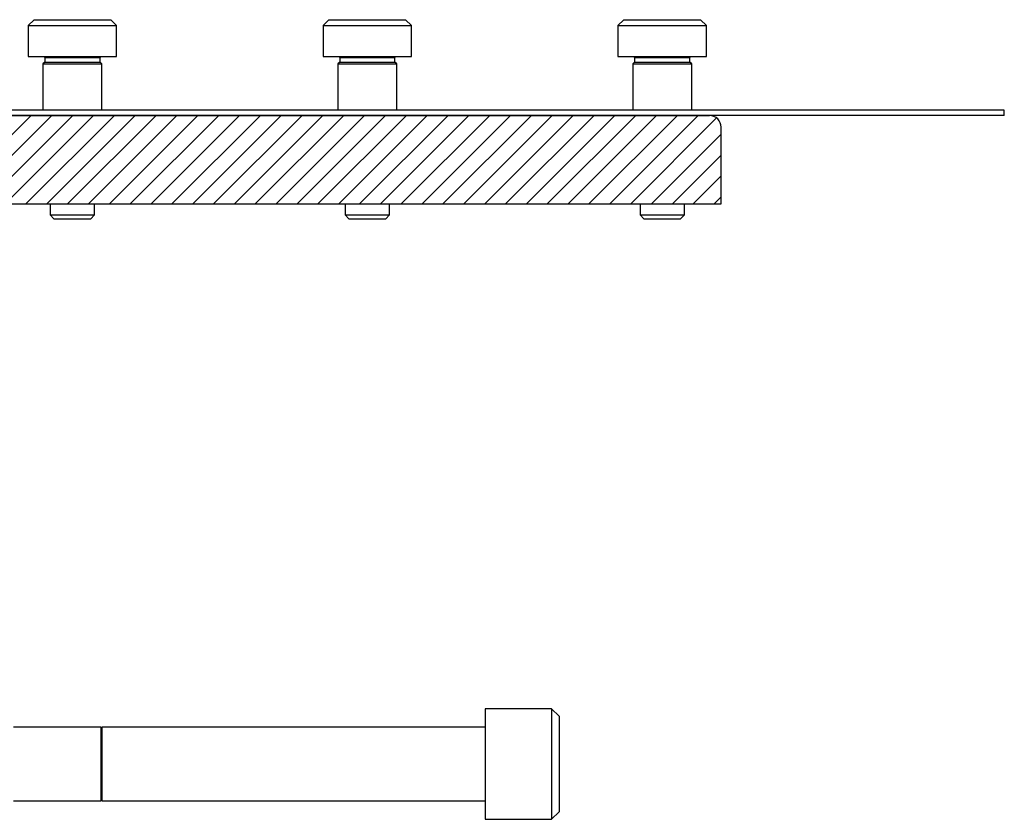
# Model space of a CAD drawing. Header units: inches. Extents: x 1802 to 2468, y -208 to -72.
# Tile 14 of 256: x 1828 to 1836, y -178 to -171. Entities that reach past the tile are written whole.
import ezdxf

# ---------------------------------------------------------------- set-up
doc = ezdxf.new("R2010")
doc.units = ezdxf.units.IN
doc.header["$LTSCALE"] = 0.5
doc.header["$MEASUREMENT"] = 0
doc.layers.add('SID-M-F', color=202, linetype='Continuous')
doc.layers.add('SID-M-S', color=105, linetype='Continuous')

msp = doc.modelspace()

# ---------------------------------------------------------------- linework, layer by layer
at = {"layer": 'SID-M-F', "linetype": 'Continuous'}
for p, q in [((1827.00874, -172.55441), (1827.75874, -171.80441)), ((1827.18551, -172.55441), (1827.93551, -171.80441)), ((1827.36229, -172.55441), (1828.11229, -171.80441)), ((1827.53907, -172.55441), (1828.28907, -171.80441)), ((1827.71584, -172.55441), (1828.46584, -171.80441)), ((1827.89262, -172.55441), (1828.64262, -171.80441)), ((1828.0694, -172.55441), (1828.8194, -171.80441)), ((1828.24617, -172.55441), (1828.99617, -171.80441)), ((1828.42295, -172.55441), (1829.17295, -171.80441)), ((1828.59973, -172.55441), (1829.34973, -171.80441)), ((1828.7765, -172.55441), (1829.5265, -171.80441)), ((1828.95328, -172.55441), (1829.70328, -171.80441)), ((1829.13006, -172.55441), (1829.88006, -171.80441)), ((1829.30684, -172.55441), (1830.05684, -171.80441)), ((1829.48361, -172.55441), (1830.23361, -171.80441)), ((1829.66039, -172.55441), (1830.41039, -171.80441)), ((1829.83717, -172.55441), (1830.58717, -171.80441)), ((1830.01394, -172.55441), (1830.76394, -171.80441)), ((1830.19072, -172.55441), (1830.94072, -171.80441)), ((1830.3675, -172.55441), (1831.1175, -171.80441)), ((1830.54427, -172.55441), (1831.29427, -171.80441)), ((1830.72105, -172.55441), (1831.47105, -171.80441)), ((1830.89783, -172.55441), (1831.64783, -171.80441)), ((1831.0746, -172.55441), (1831.8246, -171.80441)), ((1831.25138, -172.55441), (1832.00138, -171.80441)), ((1831.42816, -172.55441), (1832.17816, -171.80441)), ((1831.60493, -172.55441), (1832.35493, -171.80441)), ((1831.78171, -172.55441), (1832.53171, -171.80441)), ((1831.95849, -172.55441), (1832.70849, -171.80441)), ((1832.13526, -172.55441), (1832.88526, -171.80441)), ((1832.31204, -172.55441), (1833.06204, -171.80441)), ((1832.48882, -172.55441), (1833.23882, -171.80441)), ((1832.66559, -172.55441), (1833.41559, -171.80441)), ((1832.84237, -172.55441), (1833.57112, -171.82567)), ((1833.01915, -172.55441), (1833.60987, -171.96369)), ((1833.19592, -172.55441), (1833.60987, -172.14047)), ((1833.3727, -172.55441), (1833.60987, -172.31725)), ((1833.54948, -172.55441), (1833.60987, -172.49402))]:
    msp.add_line(p, q, dxfattribs=at)
at = {"layer": 'SID-M-S'}
for p, q in [((1827.78487, -170.99191), (1827.73487, -171.04191)), ((1827.78487, -170.99191), (1828.43487, -170.99191)), ((1828.48487, -171.04191), (1828.43487, -170.99191)), ((1830.28487, -170.99191), (1830.23487, -171.04191)), ((1830.28487, -170.99191), (1830.93487, -170.99191)), ((1830.98487, -171.04191), (1830.93487, -170.99191)), ((1832.78487, -170.99191), (1832.73487, -171.04191)), ((1832.78487, -170.99191), (1833.43487, -170.99191)), ((1833.48487, -171.04191), (1833.43487, -170.99191)), ((1827.73487, -171.04191), (1827.73487, -171.30441)), ((1827.73487, -171.04191), (1828.48487, -171.04191)), ((1828.48487, -171.30441), (1828.48487, -171.04191)), ((1830.23487, -171.04191), (1830.23487, -171.30441)), ((1830.23487, -171.04191), (1830.98487, -171.04191)), ((1830.98487, -171.30441), (1830.98487, -171.04191)), ((1832.73487, -171.04191), (1832.73487, -171.30441)), ((1832.73487, -171.04191), (1833.48487, -171.04191)), ((1833.48487, -171.30441), (1833.48487, -171.04191)), ((1827.73487, -171.30441), (1828.48487, -171.30441)), ((1827.87549, -171.35129), (1827.85987, -171.36691)), ((1827.86768, -171.30441), (1827.87549, -171.31223)), ((1827.87549, -171.31223), (1827.87549, -171.35129)), ((1827.87549, -171.31223), (1828.34424, -171.31223)), ((1827.87549, -171.35129), (1828.34424, -171.35129)), ((1828.34424, -171.31223), (1828.35206, -171.30441)), ((1828.34424, -171.35129), (1828.34424, -171.31223)), ((1828.35987, -171.36691), (1828.34424, -171.35129)), ((1830.23487, -171.30441), (1830.98487, -171.30441)), ((1830.37549, -171.35129), (1830.35987, -171.36691)), ((1830.36768, -171.30441), (1830.37549, -171.31223)), ((1830.37549, -171.31223), (1830.37549, -171.35129)), ((1830.37549, -171.31223), (1830.84424, -171.31223)), ((1830.37549, -171.35129), (1830.84424, -171.35129)), ((1830.84424, -171.31223), (1830.85206, -171.30441)), ((1830.84424, -171.35129), (1830.84424, -171.31223)), ((1830.85987, -171.36691), (1830.84424, -171.35129)), ((1832.73487, -171.30441), (1833.48487, -171.30441)), ((1832.87549, -171.35129), (1832.85987, -171.36691)), ((1832.86768, -171.30441), (1832.87549, -171.31223)), ((1832.87549, -171.31223), (1832.87549, -171.35129)), ((1832.87549, -171.31223), (1833.34424, -171.31223)), ((1832.87549, -171.35129), (1833.34424, -171.35129)), ((1833.34424, -171.31223), (1833.35206, -171.30441)), ((1833.34424, -171.35129), (1833.34424, -171.31223)), ((1833.35987, -171.36691), (1833.34424, -171.35129)), ((1827.85987, -171.36691), (1827.85987, -171.75914)), ((1827.85987, -171.36691), (1828.35987, -171.36691)), ((1828.35987, -171.75914), (1828.35987, -171.36691)), ((1830.35987, -171.36691), (1830.35987, -171.75914)), ((1830.35987, -171.36691), (1830.85987, -171.36691)), ((1830.85987, -171.75914), (1830.85987, -171.36691)), ((1832.85987, -171.36691), (1832.85987, -171.75914)), ((1832.85987, -171.36691), (1833.35987, -171.36691)), ((1833.35987, -171.75914), (1833.35987, -171.36691)), ((1836.00987, -171.75914), (1826.00987, -171.75914)), ((1836.00987, -171.80441), (1836.00987, -171.75914)), ((1836.00987, -171.80441), (1826.00987, -171.80441)), ((1826.60987, -171.80441), (1833.50987, -171.80441)), ((1833.60987, -172.55441), (1833.60987, -171.90441)), ((1826.60987, -172.55441), (1833.60987, -172.55441)), ((1827.92237, -172.55441), (1827.92237, -172.64816)), ((1828.29737, -172.64816), (1828.29737, -172.55441)), ((1830.42237, -172.55441), (1830.42237, -172.64816)), ((1830.79737, -172.64816), (1830.79737, -172.55441)), ((1832.92237, -172.55441), (1832.92237, -172.64816)), ((1833.29737, -172.64816), (1833.29737, -172.55441)), ((1827.92237, -172.64816), (1827.95362, -172.67941)), ((1827.92237, -172.64816), (1828.29737, -172.64816)), ((1827.95362, -172.67941), (1828.26612, -172.67941)), ((1828.26612, -172.67941), (1828.29737, -172.64816)), ((1830.42237, -172.64816), (1830.45362, -172.67941)), ((1830.42237, -172.64816), (1830.79737, -172.64816)), ((1830.45362, -172.67941), (1830.76612, -172.67941)), ((1830.76612, -172.67941), (1830.79737, -172.64816)), ((1832.92237, -172.64816), (1832.95362, -172.67941)), ((1832.92237, -172.64816), (1833.29737, -172.64816)), ((1832.95362, -172.67941), (1833.26612, -172.67941)), ((1833.26612, -172.67941), (1833.29737, -172.64816)), ((1832.17237, -176.83566), (1831.60987, -176.83566)), ((1831.60987, -176.83566), (1831.60987, -177.77316)), ((1832.23487, -176.89816), (1832.17237, -176.83566)), ((1832.17237, -176.83566), (1832.17237, -177.77316)), ((1832.23487, -176.89816), (1832.23487, -177.71066)), ((1828.35094, -176.99191), (1827.60987, -176.99191)), ((1828.35795, -177.01117), (1828.35094, -176.99191)), ((1828.35094, -176.99191), (1828.35094, -177.61691)), ((1828.35795, -177.01117), (1828.35795, -177.59766)), ((1831.60987, -176.99191), (1828.35947, -176.99191)), ((1828.35947, -176.99191), (1828.35947, -177.61691)), ((1827.60987, -177.61691), (1828.35094, -177.61691)), ((1828.35094, -177.61691), (1828.35795, -177.59766)), ((1828.35947, -177.61691), (1831.60987, -177.61691)), ((1831.60987, -177.77316), (1832.17237, -177.77316)), ((1832.17237, -177.77316), (1832.23487, -177.71066))]:
    msp.add_line(p, q, dxfattribs=at)
for centre, radius, start, end in [((1833.50987, -171.90441), 0.1, 0, 90), ((1828.35869, -177.0109), 0.000787, 200, 0), ((1828.35869, -177.59793), 0.000787, 0, 160)]:
    msp.add_arc(centre, radius, start, end, dxfattribs=at)

doc.saveas('drawing.dxf')
